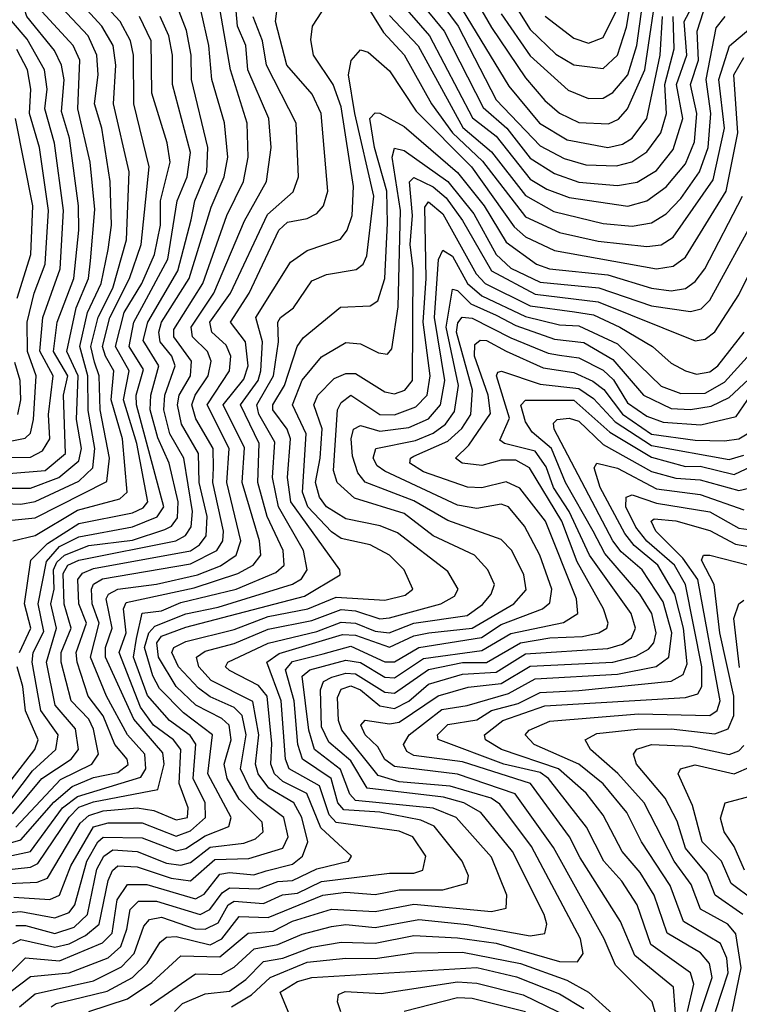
# Model space of a CAD drawing. Extents: x 1308313 to 1441400, y 959662 to 1036319.
# Tile 66 of 256: x 1355533 to 1357016, y 974820 to 976848. Entities that reach past the tile are written whole.
import ezdxf

# ---------------------------------------------------------------- set-up
doc = ezdxf.new("R2010")
doc.units = 0

msp = doc.modelspace()

# ---------------------------------------------------------------- linework, layer by layer
at = {"layer": '0CON10XD'}
for points in [[(1355435, 975907.5), (1355585, 975919.5), (1355626.9, 975955), (1355623.4, 976075), (1355632.3, 976115), (1355602.3, 976165), (1355609.8, 976225), (1355644.5, 976315.5), (1355654.6, 976415), (1355654.3, 976465), (1355635.5, 976604.5), (1355619, 976659), (1355624.4, 976724.4), (1355619, 976755), (1355604.2, 976785), (1355547.8, 976855), (1355538.1, 976885), (1355540.9, 976909.1), (1355574.4, 976955.6), (1355581.6, 977055), (1355575, 977098.6), (1355547.4, 977145), (1355520.2, 977245)], [(1356390.6, 977030.6), (1356505, 976832.3), (1356575, 976728.7), (1356615, 976681.7), (1356645, 976656), (1356685, 976636.4), (1356746, 976634), (1356766.7, 976643.3), (1356785.4, 976664.6), (1356821.1, 976745), (1356849.1, 976935)], [(1356325.8, 976985), (1356436.2, 976835), (1356515, 976683.6), (1356605, 976588.8), (1356655, 976562.1), (1356699.2, 976549.2), (1356762.8, 976547.2), (1356794.4, 976555.6), (1356825, 976576), (1356854.2, 976615), (1356866, 976655), (1356862.1, 976715), (1356881.4, 976788.6), (1356879.6, 976855)], [(1356295, 976962.1), (1356407.8, 976825), (1356487.6, 976667.6), (1356536.8, 976625), (1356585, 976563), (1356635, 976531.6), (1356685, 976514), (1356765, 976506.6), (1356805, 976513.7), (1356845, 976537.9), (1356879.1, 976580.9), (1356899, 976645), (1356886.3, 976715), (1356907.6, 976775), (1356901.8, 976845), (1356937.9, 976912.1)], [(1356386.7, 976965), (1356541.1, 976711.1), (1356604.1, 976635), (1356661, 976601), (1356744.9, 976584.9), (1356775, 976592.2), (1356795, 976604.3), (1356824.9, 976645), (1356852.4, 976775), (1356857.1, 976855)], [(1356535, 976907.7), (1356585, 976828.5), (1356637.6, 976777.6), (1356675, 976755.1), (1356735, 976747.8), (1356765, 976775.6), (1356783, 976833), (1356803.6, 976955)], [(1356275, 976933.4), (1356377.5, 976815), (1356465.9, 976645.9), (1356515, 976608.4), (1356585, 976520), (1356619.2, 976499.2), (1356665, 976482.1), (1356786, 976464), (1356825.1, 976474.9), (1356865, 976503.8), (1356905, 976551.3), (1356923.1, 976596.9), (1356928.3, 976655), (1356915.4, 976715), (1356931.5, 976765), (1356929.1, 976825), (1356941.6, 976865)], [(1356525, 976860.5), (1356585, 976774.1), (1356663.3, 976703.3), (1356705, 976686.1), (1356735, 976686.4), (1356755, 976698.3), (1356785.7, 976735), (1356804.2, 976795), (1356824.8, 976945)], [(1355416.2, 975105), (1355555, 975134.8), (1355621.2, 975225), (1355651.6, 975248.4), (1355782.3, 975287.7), (1355792.6, 975305), (1355790.4, 975335), (1355755.2, 975375.2), (1355712, 975455), (1355679, 975535), (1355696.4, 975605), (1355682.4, 975645), (1355681, 975675), (1355685, 975685.8), (1355703.6, 975696.4), (1355885, 975727.4), (1355939.3, 975755), (1355951.5, 975775), (1355952.9, 975795), (1355930.6, 975895), (1355932.2, 975925), (1355931.7, 975965), (1355895.8, 976025.8), (1355887.5, 976055), (1355894.1, 976075), (1355921.5, 976115), (1355927.5, 976145), (1355919.8, 976165), (1355888.9, 976195), (1355886.2, 976215), (1355932.6, 976285), (1355996.1, 976433.9), (1356041.6, 976515), (1356051.3, 976585), (1356046.3, 976645), (1356002.7, 976745), (1355998.9, 976795), (1355981.4, 976835), (1355975.1, 976915)], [(1356225, 976915.4), (1356282.2, 976822.2), (1356325, 976775.8), (1356381.5, 976675), (1356424.9, 976615), (1356486.6, 976556.6), (1356575, 976442), (1356645, 976410.1), (1356725, 976392), (1356825, 976381.2), (1356855, 976384.9), (1356879.6, 976400.4), (1356961.6, 976518.4), (1356985.4, 976625), (1356973.7, 976725), (1356995.2, 976794.8), (1357035, 976828.4)], [(1355475, 975813), (1355565, 975822.5), (1355712.7, 975897.3), (1355718.2, 975945), (1355698.4, 976045), (1355696.6, 976115), (1355687.3, 976142.7), (1355679.6, 976175), (1355694.7, 976235.3), (1355724.4, 976295), (1355753.1, 976395), (1355758.6, 976535), (1355725.9, 976675), (1355731, 976755), (1355725.3, 976795), (1355702.1, 976835), (1355647.7, 976895)], [(1355518.5, 975775), (1355565, 975785.9), (1355652.2, 975837.8), (1355739, 975861), (1355754, 975875), (1355744.8, 975985), (1355721.6, 976065), (1355726.6, 976125), (1355709.8, 976155), (1355703.3, 976175), (1355718.9, 976235), (1355758.8, 976315), (1355782.9, 976385), (1355799.9, 976545), (1355768.2, 976675), (1355767.1, 976775), (1355761, 976805), (1355740.1, 976845), (1355684.4, 976905)], [(1355520.9, 975040.9), (1355595, 975035.7), (1355615, 975044.6), (1355638.2, 975105), (1355685, 975185.7), (1355715, 975193.6), (1355785, 975193.7), (1355855, 975166.3), (1355885, 975177.1), (1355915.7, 975205), (1355914.8, 975234.8), (1355890.6, 975285), (1355895.7, 975355.7), (1355883.9, 975373.9), (1355841.2, 975405), (1355796.2, 975456.2), (1355767.2, 975535), (1355773.3, 975573.3), (1355785, 975626), (1355825, 975630.5), (1355865, 975647.6), (1355979.1, 975675), (1356060.6, 975709.4), (1356077.8, 975725), (1356075.7, 975755), (1356043, 975825), (1356023.3, 975895), (1356026.6, 975975), (1355987.7, 976055), (1356024.2, 976105), (1356029.9, 976125), (1356033.3, 976185), (1356019.1, 976235), (1356090.8, 976349.2), (1356125, 976373), (1356193.8, 976396.2), (1356207.9, 976415), (1356218.1, 976445), (1356220.8, 976505), (1356195, 976668.8), (1356178.8, 976715), (1356138, 976775), (1356132.9, 976807.1), (1356135.9, 976835), (1356174.7, 976895)], [(1355485, 975852.3), (1355535, 975850.1), (1355565, 975855.7), (1355655, 975897.6), (1355683.5, 975925), (1355687.9, 975965), (1355673.6, 976043.6), (1355673, 976115), (1355656.4, 976175), (1355672.6, 976245), (1355701, 976305), (1355715.3, 976375.3), (1355721.9, 976425), (1355719.5, 976515), (1355702.2, 976625), (1355687.1, 976675), (1355694.2, 976735), (1355692, 976775), (1355674, 976815), (1355608.2, 976885)], [(1355485, 975144.6), (1355535, 975158.6), (1355603.5, 975236.5), (1355641, 975269), (1355685, 975287.3), (1355735, 975297.6), (1355756.2, 975313.8), (1355754.4, 975325), (1355728.9, 975355), (1355704.6, 975414.6), (1355673.9, 975455), (1355651, 975525), (1355649.2, 975545), (1355670.4, 975605), (1355654.8, 975645), (1355652.3, 975695), (1355661.9, 975708.1), (1355685, 975717.5), (1355885, 975754.5), (1355903.6, 975766.4), (1355916.8, 975785), (1355918.8, 975825), (1355902.8, 975895), (1355901.2, 975955), (1355866.3, 976015), (1355857.9, 976055), (1355861.5, 976075), (1355884.7, 976115), (1355887.1, 976145), (1355850.7, 976195), (1355850.4, 976210.4), (1355910.3, 976305), (1355959.5, 976445), (1355994, 976515), (1356003.4, 976565), (1356001.5, 976635), (1355967.3, 976745), (1355942.9, 976882.9)], [(1355495, 975068.4), (1355568.6, 975071.4), (1355590.4, 975079.6), (1355657.1, 975192.9), (1355675, 975208.9), (1355705, 975218.4), (1355775.1, 975224.9), (1355809.5, 975219.5), (1355855, 975199.8), (1355878.5, 975205), (1355880.2, 975225), (1355861.1, 975275), (1355864.7, 975345), (1355849.5, 975365), (1355808.3, 975395), (1355781.9, 975431.9), (1355737.8, 975545), (1355752.3, 975585), (1355746.4, 975635), (1355752.3, 975647.7), (1355892.1, 975677.9), (1355982.6, 975707.4), (1356013.9, 975725), (1356029.9, 975745), (1356026.7, 975775), (1355991.1, 975895), (1355996.4, 975966.4), (1355952.3, 976055), (1355995, 976107.8), (1356003.5, 976135), (1355997.9, 976185), (1355967.3, 976225), (1356005.5, 976285), (1356067, 976415), (1356085, 976431), (1356125, 976438.9), (1356145, 976449.1), (1356158.8, 976465), (1356168.1, 976495), (1356154.3, 976655), (1356135.8, 976695), (1356083.3, 976755), (1356059.6, 976845), (1356065, 976881.5)], [(1356615.6, 976855.6), (1356675, 976810.1), (1356705, 976800.3), (1356735, 976811.5), (1356765, 976871.3)], [(1355475, 975883), (1355555, 975883.3), (1355613.5, 975905), (1355655, 975939.6), (1355660.3, 975965), (1355650.1, 976025), (1355653, 976115), (1355629.8, 976165), (1355649, 976255), (1355674.3, 976315), (1355678.6, 976351.4), (1355687.7, 976457.7), (1355678.1, 976555), (1355652.6, 976665), (1355656.4, 976765), (1355642.8, 976795), (1355578.7, 976865)], [(1355485, 975095.3), (1355555, 975102.5), (1355569.9, 975110.1), (1355635, 975205.7), (1355655, 975225.9), (1355685, 975237.2), (1355817.5, 975262.5), (1355830.4, 975315), (1355827.8, 975337.8), (1355767.7, 975407.7), (1355709.9, 975535), (1355709.4, 975555), (1355723.4, 975595), (1355711.1, 975655), (1355715.8, 975665), (1355735.2, 975675), (1355815, 975685.2), (1355898.9, 975705), (1355946.8, 975723.2), (1355979.2, 975745), (1355988.8, 975775), (1355959.8, 975895), (1355964.8, 975965), (1355919.2, 976055), (1355965.3, 976125), (1355968.1, 976155), (1355958.2, 976178.2), (1355928.5, 976205), (1355924.9, 976225), (1355967.2, 976285), (1356043.2, 976446.8), (1356096.5, 976493.5), (1356107.5, 976525), (1356102.6, 976635), (1356041.5, 976755), (1356033.2, 976805), (1356014.2, 976854.2)], [(1355516.8, 975245), (1355559.2, 975300.8), (1355607.6, 975345), (1355611.9, 975375), (1355576.5, 975425), (1355558.2, 975525), (1355560.6, 975545), (1355582.3, 975587.7), (1355570.6, 975645), (1355587.8, 975732.2), (1355615, 975763.3), (1355655, 975783.2), (1355765, 975803.8), (1355815.9, 975824.1), (1355829.9, 975845), (1355773.8, 976055), (1355773.1, 976075), (1355788, 976128), (1355758.5, 976175), (1355768.1, 976225), (1355784.6, 976255.4), (1355838.2, 976355), (1355857.4, 976475), (1355877.7, 976525), (1355885.1, 976575), (1355847.5, 976715), (1355847.5, 976775), (1355840.3, 976815), (1355822.1, 976855)], [(1355517.9, 975212.1), (1355578.4, 975285), (1355639.2, 975325), (1355654, 975345), (1355647.6, 975387.6), (1355606.2, 975436.2), (1355588.2, 975525), (1355608.5, 975595), (1355596.9, 975645), (1355603.6, 975675), (1355602.2, 975715), (1355609.3, 975730.7), (1355625, 975745.6), (1355675, 975765.4), (1355765, 975776.1), (1355831.9, 975798.1), (1355845.4, 975805), (1355858, 975822), (1355859.7, 975855), (1355841.1, 975935), (1355817.2, 975987.2), (1355801.8, 976045), (1355802.9, 976075), (1355819.8, 976135), (1355787.5, 976187.5), (1355797, 976225), (1355858.7, 976331.3), (1355886.1, 976436.1), (1355893.8, 976475), (1355918.4, 976535), (1355920.8, 976585), (1355886.9, 976725), (1355886.5, 976775), (1355876.3, 976826.3), (1355861.1, 976865)], [(1355524.6, 975185), (1355616.7, 975283.3), (1355681.3, 975315), (1355695.5, 975335), (1355685, 975386.9), (1355675, 975407.5), (1355638.7, 975445), (1355618, 975525), (1355618.6, 975545), (1355639, 975595), (1355624.6, 975644.6), (1355622.3, 975707.7), (1355632, 975725), (1355655, 975734.7), (1355854.9, 975775.1), (1355874.3, 975785.7), (1355886.2, 975803.8), (1355888.8, 975835), (1355871.3, 975945), (1355842, 975995), (1355829.6, 976045), (1355831.7, 976075), (1355853, 976135), (1355846.5, 976155), (1355822.4, 976185), (1355819.3, 976205), (1355825, 976225.6), (1355882.3, 976315), (1355927.6, 976462.4), (1355954.3, 976525), (1355961.6, 976565), (1355955, 976636.2), (1355928.6, 976725), (1355922.9, 976795), (1355906.6, 976865)], [(1355532.7, 975545), (1355555.9, 975595), (1355543, 975645), (1355555.6, 975735), (1355590.4, 975769.6), (1355655, 975810.2), (1355765, 975832.8), (1355787.4, 975842.6), (1355796.6, 975855), (1355774.1, 975975), (1355746.8, 976065), (1355758.4, 976125), (1355730.3, 976175), (1355748.4, 976245), (1355784.6, 976305), (1355810.5, 976365), (1355823.1, 976425), (1355823, 976475), (1355842.7, 976555), (1355836.7, 976595), (1355805, 976697.1), (1355803.8, 976805), (1355779.7, 976855)], [(1356295, 976856.9), (1356354.2, 976794.2), (1356446.3, 976626.3), (1356505, 976576.4), (1356575, 976486.4), (1356633.3, 976453.3), (1356735, 976428.4), (1356795, 976423.2), (1356835, 976430.1), (1356865, 976448.5), (1356895, 976480.1), (1356933.8, 976535), (1356951.2, 976585), (1356957.1, 976655), (1356947.3, 976725), (1356968.1, 976831.9), (1356986.4, 976855)], [(1355495, 975946.5), (1355555, 975947.1), (1355579.8, 975960.2), (1355594.7, 975985), (1355592.3, 976035), (1355601.9, 976115), (1355574.2, 976165.8), (1355580.7, 976235), (1355615.9, 976335), (1355623.2, 976455), (1355604.3, 976594.3), (1355584.6, 976665), (1355589.5, 976705), (1355584.1, 976745), (1355548.1, 976808.1), (1355515.7, 976845.7)], [(1355415, 975961), (1355543.8, 975986.2), (1355555, 975996.8), (1355561.3, 976025), (1355566.9, 976115), (1355548.8, 976165), (1355548.5, 976225), (1355562.7, 976285), (1355585.4, 976345), (1355592, 976455), (1355573.6, 976585), (1355553.2, 976655), (1355555.7, 976705), (1355548.8, 976745), (1355527, 976787)], [(1355505, 975008.3), (1355535, 975011.4), (1355605, 974997.9), (1355635, 975009.1), (1355646.7, 975025), (1355671, 975115), (1355693.7, 975155), (1355705, 975164.2), (1355785, 975163.1), (1355855, 975136), (1355875, 975140.8), (1355915, 975167.4), (1355963.8, 975186.2), (1355968.4, 975205), (1355920.6, 975295), (1355929.9, 975375), (1355870.4, 975420.4), (1355820.9, 975470.9), (1355807, 975497), (1355790.3, 975555), (1355799.2, 975585), (1355811.1, 975598.9), (1355875, 975624.5), (1355941.6, 975638.4), (1356094.7, 975685.3), (1356113.8, 975696.2), (1356125.4, 975715), (1356117.7, 975755), (1356066.4, 975845), (1356053.6, 975905), (1356058.3, 975978.3), (1356025.6, 976035.6), (1356021.5, 976055), (1356055.7, 976115), (1356065.8, 976185), (1356064.7, 976225), (1356070.3, 976235), (1356097.1, 976255), (1356135, 976310.2), (1356165, 976323.4), (1356225.9, 976334.1), (1356240.7, 976345), (1356248.4, 976361.6), (1356262.6, 976485), (1356223.2, 976655), (1356210.6, 976735), (1356215.8, 976764.2), (1356235, 976786.6), (1356251.2, 976781.2), (1356295, 976742.9), (1356350, 976660), (1356463.5, 976545), (1356551.8, 976421.8), (1356575, 976401.2), (1356635, 976373.2), (1356845.1, 976334.9), (1356879.5, 976340.5), (1356905, 976358.9), (1356988.7, 976495), (1357012.6, 976615), (1357004.2, 976735), (1357025, 976770.6)], [(1355525, 974982.1), (1355545, 974982.4), (1355605, 974966), (1355645, 974979), (1355672.4, 975005), (1355691.9, 975098.1), (1355706.1, 975125), (1355725, 975138.3), (1355775, 975134.8), (1355835, 975111), (1355865, 975106.6), (1355885, 975112.3), (1355925, 975144), (1355995, 975152.1), (1356019, 975161), (1356034.8, 975175), (1356032.7, 975195), (1355985, 975242.6), (1355960.2, 975285), (1355954.4, 975315), (1355968.9, 975365), (1355964.2, 975395), (1355949.1, 975409.1), (1355896, 975436), (1355855.1, 975475), (1355818.7, 975535), (1355815.3, 975564.7), (1355825, 975578.1), (1355875, 975596.6), (1356119.4, 975660.6), (1356193.4, 975705), (1356192.4, 975715), (1356091.4, 975855), (1356084.9, 975905), (1356091, 975985), (1356084.3, 976005), (1356054.7, 976045), (1356054.2, 976055), (1356078.3, 976095), (1356104.6, 976175.4), (1356116.9, 976193.1), (1356193.9, 976256.1), (1356255, 976258.6), (1356271.1, 976268.9), (1356284.9, 976315.1), (1356290.9, 976429.1), (1356289.7, 976495), (1356263.8, 976585), (1356254.4, 976645), (1356265, 976656.2), (1356275, 976655.9), (1356325, 976628.4), (1356435, 976533.3), (1356490.2, 976465), (1356535, 976390), (1356597.7, 976345), (1356624.9, 976334.9), (1356745, 976323.1), (1356835, 976295.1), (1356875, 976289.8), (1356905, 976294.6), (1356925, 976308.8), (1356944.4, 976335), (1357022.6, 976485)], [(1355527.9, 976275), (1355555.9, 976365), (1355560.2, 976465), (1355524.3, 976645)], [(1355518.7, 974945), (1355535, 974953.6), (1355605, 974937.9), (1355635, 974944.6), (1355668.5, 974961.5), (1355696.8, 974985), (1355715.2, 975074.8), (1355724.1, 975095.9), (1355735, 975105.3), (1355775, 975103.5), (1355845, 975079.6), (1355885, 975074.3), (1355935, 975118), (1356005, 975120.3), (1356075, 975141.4), (1356086.3, 975165), (1356076.9, 975205), (1356025, 975243.7), (1356006.6, 975266.6), (1355987.9, 975305), (1355999.3, 975375), (1355991.2, 975415), (1355975, 975431.2), (1355925, 975453.3), (1355901.1, 975471.1), (1355859.8, 975515), (1355846.4, 975545), (1355850.6, 975555), (1355875, 975567.4), (1355975, 975592.4), (1356045, 975618.6), (1356126.6, 975635), (1356185, 975659), (1356285, 975652.4), (1356326.9, 975663.1), (1356342.6, 975675), (1356325.2, 975715), (1356295, 975745.4), (1356255, 975766.5), (1356195, 975779.5), (1356175, 975793.2), (1356126.3, 975845), (1356115.7, 975875), (1356122.8, 975995), (1356095.1, 976055), (1356115, 976105.9), (1356155, 976153.7), (1356205, 976183.5), (1356235, 976180.5), (1356272.3, 976162.3), (1356290.5, 976159.5), (1356299.9, 976170.1), (1356313, 976257), (1356317.2, 976455), (1356300.3, 976565), (1356305, 976583.7), (1356325, 976579), (1356415.3, 976515), (1356468.6, 976448.6), (1356515, 976364.6), (1356545, 976336.4), (1356605, 976307.4), (1356725.9, 976295.9), (1356835, 976258.6), (1356915, 976247.4), (1356937, 976253), (1356955, 976270.6), (1357050.3, 976445)], [(1355505, 974876.1), (1355544.6, 974915.4), (1355615, 974909.9), (1355703.7, 974946.3), (1355723.3, 974966.7), (1355733.9, 975035), (1355755, 975067.1), (1355795, 975067.1), (1355895, 975037.1), (1355913.1, 975046.9), (1355945, 975087.9), (1355965, 975091.8), (1356015, 975086.5), (1356040.7, 975095), (1356095, 975108.5), (1356115.8, 975125), (1356126.5, 975155), (1356114.5, 975204.5), (1356098, 975235), (1356046.1, 975265), (1356024.1, 975295), (1356018.7, 975315), (1356025.3, 975375), (1356013.5, 975443.5), (1355927.4, 975487.4), (1355901.9, 975515), (1355897.2, 975535), (1355915, 975547.3), (1355975, 975563.6), (1356045, 975592.9), (1356135, 975610.7), (1356195, 975633.2), (1356225, 975630.8), (1356275, 975614.2), (1356295, 975616.2), (1356400.8, 975645), (1356428.9, 975661.1), (1356436.1, 975675), (1356415, 975711.3), (1356311.2, 975791.2), (1356275.4, 975805.4), (1356205, 975820.2), (1356164.9, 975845), (1356150.7, 975865), (1356142.4, 975895), (1356152.3, 975945), (1356155.8, 976005.8), (1356138.8, 976055), (1356147, 976075), (1356181, 976109), (1356205, 976119.7), (1356225, 976119.7), (1356285, 976082), (1356305, 976077.3), (1356326.7, 976085), (1356342, 976105), (1356343.9, 976335), (1356337.5, 976385), (1356342.1, 976445), (1356335.9, 976514.1), (1356345, 976523.4), (1356385, 976503.8), (1356411.6, 976481.6), (1356445.2, 976435), (1356505, 976330.9), (1356595, 976282.9), (1356725, 976267.4), (1356925, 976186.6), (1356945, 976190.2), (1356965, 976205.2), (1357015, 976281.6), (1357089.2, 976430.8)], [(1355512.6, 974845), (1355555, 974877.1), (1355635, 974884.8), (1355715, 974915.6), (1355740.9, 974939.1), (1355753.9, 974975), (1355760.8, 975015), (1355777.6, 975032.4), (1355815, 975032.2), (1355905, 975005.1), (1355924.7, 975015.3), (1355950.2, 975049.8), (1355965, 975059.9), (1356025, 975057.9), (1356065, 975073.1), (1356095, 975074.9), (1356145, 975098.8), (1356210.7, 975115), (1356216.8, 975125), (1356153.5, 975183.5), (1356124.3, 975254.3), (1356075, 975279.3), (1356058.1, 975295), (1356050.2, 975315), (1356052.5, 975357.5), (1356042.5, 975455), (1356025, 975477.1), (1355965, 975507.6), (1355956.8, 975515), (1355961.8, 975525), (1356045, 975564.3), (1356145, 975587.8), (1356195, 975607.2), (1356225, 975605.4), (1356265, 975588.5), (1356294.4, 975585.6), (1356345, 975605.3), (1356455, 975621), (1356486.7, 975643.3), (1356504.5, 975665), (1356511, 975685), (1356497.7, 975715), (1356469.8, 975745), (1356385, 975784.9), (1356325, 975830.8), (1356222.7, 975862.7), (1356187.2, 975895), (1356179.5, 975919.5), (1356187.4, 976045), (1356195, 976059.8), (1356215, 976074.8), (1356275, 976035.1), (1356305, 976034.7), (1356349.3, 976050.7), (1356372.2, 976075), (1356378.6, 976115), (1356364.5, 976225), (1356370.4, 976315), (1356367.8, 976462.2), (1356375, 976473.4), (1356405, 976448.1), (1356473.3, 976325), (1356491.8, 976305), (1356585, 976259.1), (1356676.4, 976246.4), (1356715, 976240.6), (1356769.2, 976215), (1356836.7, 976175), (1356875, 976140.9), (1356904.7, 976124.7), (1356927.8, 976117.8), (1356955, 976122.7), (1356971.1, 976135), (1357025.6, 976205)], [(1355532.4, 974815), (1355565, 974841.6), (1355685, 974868.3), (1355742.9, 974897.1), (1355768.5, 974925), (1355788.8, 974981.2), (1355800, 974995), (1355825, 974999.3), (1355894.3, 974975.7), (1355915, 974975.1), (1355941.9, 974988.1), (1355962.7, 975025), (1355975, 975032.5), (1356035, 975027.9), (1356074.7, 975045.3), (1356105, 975049.3), (1356155, 975072.9), (1356295, 975090.2), (1356345, 975089.9), (1356363.7, 975096.3), (1356369.4, 975125), (1356343.1, 975165), (1356315, 975176.7), (1356185, 975194.4), (1356170.2, 975210.2), (1356150.4, 975270.4), (1356088.4, 975305), (1356080.7, 975325), (1356071.6, 975445), (1356042, 975525), (1356067.2, 975542.8), (1356198.2, 975581.8), (1356225, 975580.3), (1356295, 975555.9), (1356345, 975579.2), (1356376.2, 975585), (1356465, 975595.2), (1356550.8, 975645), (1356576.3, 975673.7), (1356571.6, 975705), (1356546.7, 975755), (1356525, 975777.2), (1356415, 975816.5), (1356345, 975857.1), (1356245, 975895.7), (1356229.8, 975915), (1356218.9, 975948.9), (1356215.6, 975985), (1356220.9, 976005), (1356235, 976012.1), (1356275, 976000.6), (1356335, 976008.3), (1356375, 976026.1), (1356400.2, 976055), (1356408.6, 976105), (1356387.6, 976235), (1356395.6, 976354.4), (1356405, 976373.5), (1356425, 976361.4), (1356455.8, 976305), (1356485, 976279.3), (1356575, 976236.7), (1356645, 976219.5), (1356685, 976217.7), (1356765, 976180.7), (1356855, 976093.2), (1356895, 976078.3), (1356945, 976079.3), (1356985, 976101.9), (1357052, 976175)], [(1355597.4, 974815), (1355608.2, 974821.8), (1355662, 974835), (1355713.1, 974846.9), (1355765, 974874.9), (1355795.8, 974905), (1355822.1, 974947.9), (1355835, 974958.5), (1355855, 974959.9), (1355925, 974942.7), (1355949.6, 974955), (1355985, 975000.6), (1356045, 974998.9), (1356157.3, 975045), (1356205, 975051.1), (1356265, 975046.1), (1356315, 975055.9), (1356404.5, 975055.5), (1356455, 975069.5), (1356457.8, 975085), (1356444.4, 975115), (1356386.7, 975186.7), (1356359.3, 975199.3), (1356275, 975215.8), (1356200.6, 975220.6), (1356188.5, 975235), (1356174.6, 975285), (1356115.3, 975325.3), (1356106.3, 975355), (1356098.5, 975445), (1356080.7, 975509.3), (1356095, 975526.4), (1356158.1, 975541.9), (1356215, 975557.8), (1356285, 975525.4), (1356305, 975525.4), (1356355, 975555), (1356484.3, 975575.7), (1356525, 975602.4), (1356610.3, 975635), (1356625, 975646.8), (1356629.2, 975675), (1356604.7, 975745), (1356573.3, 975805), (1356540.2, 975845), (1356525, 975850.4), (1356475, 975841.1), (1356435, 975848.4), (1356285, 975918.4), (1356269.6, 975929.6), (1356261.1, 975945), (1356266.7, 975965), (1356348.3, 975981.7), (1356385, 975996.7), (1356410.5, 976015), (1356429, 976041), (1356436.8, 976095), (1356411.5, 976215), (1356425, 976293.2), (1356435, 976290.8), (1356462.7, 976262.7), (1356515, 976239.9), (1356555, 976218.1), (1356635, 976190.4), (1356695, 976183.5), (1356755, 976148.2), (1356818.1, 976075), (1356875, 976047.5), (1356915, 976045.1), (1356957.5, 976052.5), (1356995, 976069.9), (1357075.4, 976145)], [(1355675.3, 974805), (1355755, 974831.4), (1355805.1, 974864.9), (1355865, 974919.6), (1355945, 974917.5), (1356003.7, 974966.3), (1356055, 974970.5), (1356095, 974991.3), (1356175, 975015.8), (1356265, 975011.5), (1356345, 975026.1), (1356505, 975011.1), (1356535, 975018.2), (1356536.5, 975045), (1356505, 975123.3), (1356432.1, 975205), (1356385, 975224.4), (1356225, 975240), (1356212.8, 975252.8), (1356194, 975304), (1356140.1, 975345), (1356128.3, 975385), (1356115, 975496.2), (1356130.7, 975509.3), (1356205, 975529.1), (1356235, 975524), (1356285, 975494), (1356305, 975492.3), (1356365, 975532.7), (1356485, 975548.6), (1356545, 975584), (1356653.5, 975606.5), (1356683, 975625), (1356680.3, 975655), (1356616.1, 975815), (1356563.4, 975883.4), (1356535, 975896.6), (1356485, 975884.3), (1356455.3, 975885.3), (1356365, 975916.9), (1356336.9, 975935), (1356337.9, 975945), (1356345, 975949.5), (1356415, 975979.9), (1356443.6, 976006.4), (1356462.3, 976035), (1356466, 976085), (1356433.2, 976205), (1356435.8, 976224.2), (1356444.5, 976235.5), (1356465, 976233.5), (1356545, 976193.3), (1356621.5, 976161.5), (1356645, 976157.4), (1356685, 976152.1), (1356735, 976126.2), (1356756.4, 976106.4), (1356785, 976059.3), (1356825, 976031.3), (1356859, 976019), (1356936.2, 976013.8), (1357009.1, 976030.9), (1357039.6, 976075)], [(1355801.8, 974818.2), (1355895, 974882.6), (1355948.3, 974881.7), (1355975, 974896.4), (1356015.9, 974934.1), (1356065, 974943.1), (1356115, 974964.6), (1356175, 974980.3), (1356205, 974984.2), (1356265, 974978.5), (1356355, 974994.9), (1356455, 974984.6), (1356585, 974961.4), (1356615, 974966.2), (1356619.4, 974985), (1356613.4, 975005), (1356548.2, 975135), (1356483.3, 975215), (1356447.7, 975235), (1356406.4, 975246.4), (1356248.5, 975265), (1356215, 975321.9), (1356170.1, 975360.1), (1356155, 975391.8), (1356152.5, 975467.5), (1356158.8, 975485), (1356176, 975494), (1356205, 975502.2), (1356225, 975500.7), (1356285, 975463.1), (1356305, 975460.7), (1356375, 975509.9), (1356445, 975524), (1356495, 975524.1), (1356565, 975564.7), (1356625, 975574.8), (1356692.5, 975577.5), (1356726, 975585), (1356742.4, 975595), (1356745.4, 975605), (1356736.1, 975635), (1356681.7, 975731.7), (1356649.9, 975815), (1356583.3, 975925), (1356555, 975940.7), (1356525, 975940.8), (1356485, 975929.8), (1356444.4, 975935), (1356430.6, 975945), (1356458, 975972), (1356503, 976037), (1356498.1, 976075), (1356470, 976155), (1356470.9, 976179.1), (1356481.7, 976188.3), (1356495, 976187.7), (1356535.5, 976165.5), (1356611.5, 976131.5), (1356675, 976121.8), (1356713.9, 976103.9), (1356736.6, 976086.6), (1356775, 976035.8), (1356835, 975994.7), (1356925, 975982.2), (1356985, 975980.8), (1357015, 975985.1), (1357032, 975995)], [(1355528.8, 976035), (1355535.4, 976065), (1355533.5, 976105), (1355522.5, 976142.5)], [(1355852, 974805), (1355868.5, 974821.5), (1355915, 974841.5), (1355965, 974846.9), (1355999.1, 974870.9), (1356035, 974908.2), (1356075, 974915.1), (1356135, 974937.6), (1356195, 974948.2), (1356265, 974946.2), (1356345, 974961.5), (1356435, 974956.7), (1356515, 974945.8), (1356645, 974908.5), (1356682.2, 974907.8), (1356694.1, 974925), (1356688.2, 974955), (1356587.2, 975145), (1356522.3, 975232.3), (1356504.6, 975244.6), (1356419.6, 975269.6), (1356315, 975278.1), (1356271.3, 975291.3), (1356196.3, 975385), (1356189.5, 975405), (1356188, 975452), (1356195, 975469.4), (1356215, 975475.9), (1356235, 975467.7), (1356274.8, 975434.8), (1356305, 975429.6), (1356335, 975444.2), (1356375, 975479.6), (1356445, 975500.1), (1356515, 975503.9), (1356575, 975542), (1356745, 975553), (1356775, 975561.8), (1356793.6, 975575), (1356801.8, 975595), (1356792.9, 975625), (1356706.7, 975745), (1356665.2, 975835.2), (1356633.1, 975885), (1356617.5, 975927.5), (1356595, 975959.2), (1356531.9, 975975), (1356522.5, 975982.5), (1356542.2, 976027.8), (1356515.2, 976114.8), (1356517.9, 976122.1), (1356525.8, 976124.2), (1356605, 976097.4), (1356685, 976088.8), (1356715, 976067.9), (1356760.2, 976020.2), (1356835, 975971.1), (1356995, 975942.5), (1357025, 975951.6)], [(1356845, 974794.2), (1356836.1, 974825), (1356760.7, 974900.7), (1356737.3, 974955), (1356632.8, 975142.8), (1356553.5, 975253.5), (1356435, 975293.9), (1356305, 975309.7), (1356285, 975324.1), (1356270.6, 975350.6), (1356244.9, 975375), (1356236, 975395), (1356245, 975405.2), (1356295, 975397.7), (1356315, 975401), (1356394.8, 975455.2), (1356456.8, 975473.2), (1356525, 975481.2), (1356585, 975516.9), (1356755, 975525.1), (1356802.5, 975537.5), (1356828.7, 975551.3), (1356839.7, 975565), (1356844.7, 975585), (1356835.6, 975625), (1356810.8, 975665), (1356738.8, 975748.8), (1356714.7, 975794.7), (1356657.3, 975895), (1356629, 975965), (1356588.8, 975998.8), (1356575, 976020.2), (1356565.7, 976054.3), (1356575, 976064.4), (1356675, 976064.5), (1356748.9, 975998.9), (1356835, 975947), (1356905, 975927.9), (1356935, 975928.6), (1357005, 975911.4), (1357041.5, 975928.5)], [(1356887.1, 974765), (1356879.9, 974855), (1356800.4, 974920.4), (1356770.9, 974990.9), (1356688, 975122), (1356665.6, 975165), (1356585.2, 975275.2), (1356445, 975319.4), (1356345, 975332.3), (1356330.5, 975340.5), (1356323.9, 975355), (1356335.1, 975375), (1356403, 975427), (1356455, 975435.5), (1356539.8, 975460.2), (1356595, 975490.7), (1356765, 975500.2), (1356844.3, 975515.7), (1356870.5, 975535), (1356876.6, 975585), (1356859, 975649), (1356815.5, 975715), (1356772, 975752), (1356754.9, 975775), (1356633.9, 976005), (1356632.7, 976017.3), (1356640.6, 976025), (1356665, 976027.2), (1356685, 976021.6), (1356735, 975973.4), (1356835, 975917.3), (1356885, 975903.8), (1356935, 975900.7), (1357015, 975878.7), (1357035, 975883.6)], [(1356909, 974805), (1356921.7, 974861.7), (1356915.1, 974885), (1356833.5, 974943.5), (1356805.1, 975025.1), (1356773.4, 975073.4), (1356736.4, 975115), (1356700.8, 975185), (1356622.2, 975285), (1356605, 975297.7), (1356530.2, 975315), (1356395.2, 975365.2), (1356393.7, 975375), (1356415, 975396.6), (1356475, 975406.3), (1356505, 975425.2), (1356560, 975440), (1356605, 975462.5), (1356685, 975466.5), (1356875, 975485.9), (1356900.3, 975499.7), (1356908.4, 975521.6), (1356901, 975595), (1356883, 975665), (1356847.5, 975725), (1356798.8, 975765), (1356779.8, 975789.8), (1356729.2, 975885), (1356716.3, 975925), (1356722, 975935), (1356765, 975924.2), (1356845, 975882.2), (1356935, 975870.3), (1357025, 975838.9)], [(1356936.1, 974805), (1356959.7, 974875), (1356954.4, 974904.4), (1356935.9, 974925.9), (1356866.7, 974966.7), (1356840.2, 975045), (1356811.3, 975091.3), (1356774.1, 975135), (1356735, 975209.7), (1356700, 975255), (1356643.4, 975305), (1356525.9, 975345), (1356492.5, 975365), (1356490.8, 975375), (1356528.1, 975405), (1356615, 975434.6), (1356905, 975451.9), (1356930.3, 975459.7), (1356938.6, 975475), (1356938.4, 975515), (1356904.6, 975685), (1356882.2, 975725), (1356825, 975774.2), (1356802.8, 975802.8), (1356781.6, 975845), (1356782.6, 975865), (1356795, 975869.4), (1356845, 975852.1), (1356955, 975834.4), (1357015, 975800.6), (1357035, 975798.4)], [(1356966.9, 974805), (1356992.7, 974885), (1356989.8, 974915), (1356976.8, 974945), (1356900.5, 974990.5), (1356873.2, 975065), (1356813.8, 975155), (1356783.9, 975215), (1356735, 975274), (1356684.9, 975314.9), (1356592.9, 975355), (1356574.7, 975375), (1356582.7, 975385), (1356625, 975403.5), (1356808.3, 975418.3), (1356954.9, 975415.1), (1356969.9, 975425), (1356976.2, 975445), (1356929.9, 975695), (1356899.4, 975739.4), (1356843.5, 975795), (1356834, 975815), (1356839.9, 975820.1), (1356885, 975815.9), (1356955, 975796), (1357008.1, 975768.1), (1357035, 975763.1)], [(1357000.8, 974805), (1357019.4, 974895), (1357008.6, 974965), (1356992.3, 974985), (1356935.9, 975015.9), (1356916.5, 975066.5), (1356881.5, 975115), (1356819.9, 975235), (1356765.7, 975295.7), (1356709.3, 975345), (1356698.2, 975365), (1356721.8, 975378.2), (1356805, 975386.5), (1356875, 975387.6), (1356965, 975377.1), (1356992.4, 975387.6), (1357004.7, 975415.3), (1357004.1, 975455), (1356975.5, 975585), (1356963.7, 975685), (1356937.7, 975735), (1356942.2, 975745), (1356954.9, 975745.1), (1357035, 975724.4)], [(1357016.4, 975513.6), (1357004.4, 975615), (1357014.9, 975645.1), (1357025, 975652.4)], [(1355515, 975281.8), (1355564.1, 975345), (1355570.6, 975365), (1355544.5, 975424.5), (1355539.3, 975475), (1355527.7, 975515)], [(1357023, 975005), (1356965.9, 975045), (1356948.9, 975088.9), (1356905, 975142), (1356887.4, 975197.4), (1356862.7, 975245), (1356804, 975315), (1356797.4, 975335), (1356804.3, 975345.7), (1356835, 975355.4), (1356915, 975352), (1356995, 975334.3), (1357015, 975342.2), (1357025, 975353.4)], [(1357045, 975034.6), (1356998.8, 975068.8), (1356978.8, 975115), (1356939, 975155), (1356919.4, 975229.4), (1356889.8, 975295), (1356894.8, 975305.2), (1356925, 975313.5), (1357005, 975294.9), (1357039.8, 975310.2)], [(1357026.4, 975096.4), (1357005.4, 975145.4), (1356984.6, 975175.4), (1356976.7, 975203.3), (1356986.5, 975235), (1357040.7, 975249.3)], [(1355969.3, 974815), (1356010.3, 974839.7), (1356049, 974875), (1356125, 974906.5), (1356205, 974914.9), (1356265, 974914.1), (1356345, 974926.2), (1356445, 974927.1), (1356565, 974903.8), (1356660, 974870), (1356705.2, 974845.2), (1356755, 974799.9)], [(1356094, 974785), (1356069.6, 974845), (1356105, 974866.7), (1356135, 974875.3), (1356475, 974895.7), (1356556.3, 974876.3), (1356645, 974841.8), (1356695, 974811.4)], [(1356194.8, 974804.8), (1356187.6, 974825), (1356190.1, 974839.9), (1356203.5, 974846.5), (1356278, 974842), (1356435, 974866), (1356475, 974863.6), (1356570.4, 974839.6), (1356665, 974793.6)], [(1356325, 974805.8), (1356435, 974834.2), (1356465, 974832.9), (1356575.1, 974805.1)]]:
    msp.add_lwpolyline(points, dxfattribs=at)

doc.saveas('drawing.dxf')
